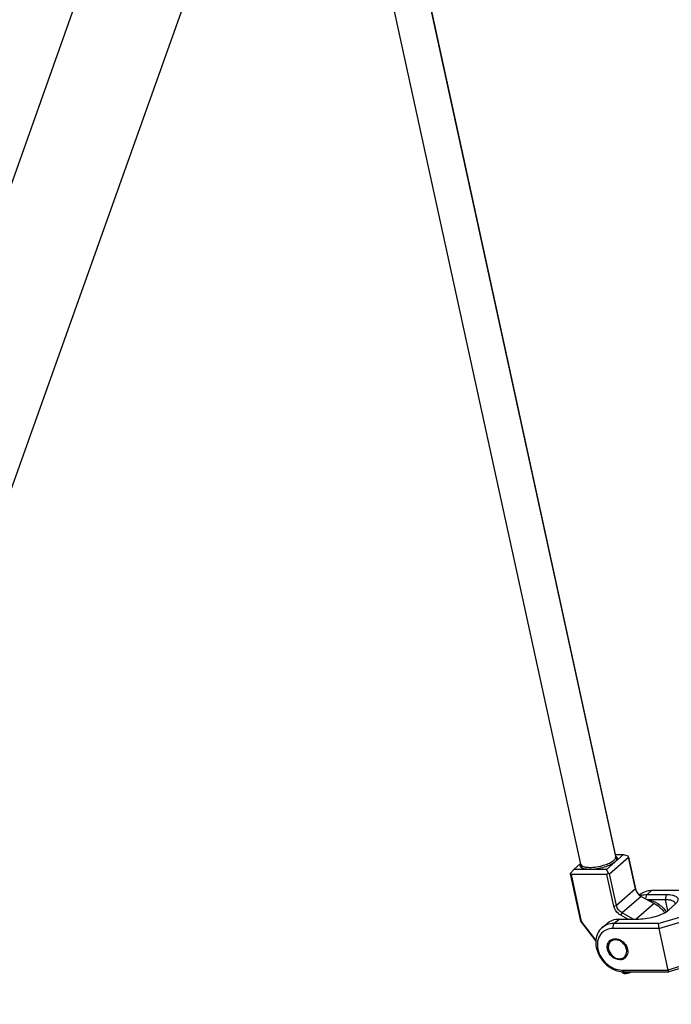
# Model space of a CAD drawing. Header units: millimetres. Extents: x 0 to 2550, y 0 to 1188.
# Tile 161 of 221: x 685 to 703, y 290 to 316. Entities that reach past the tile are written whole.
import ezdxf

# ---------------------------------------------------------------- set-up
doc = ezdxf.new("R2010")
doc.units = ezdxf.units.MM
doc.header["$LTSCALE"] = 46.255
for name, color, linetype in [('2ND_ARM_V2_PITCH_ABL555', 7, 'CONTINUOUS'), ('2ND_ARM_V2_PITCH_ABL557', 7, 'CONTINUOUS'), ('A2300202#AF2_ABL497', 7, 'CONTINUOUS'), ('A2300202#AF4_ABL569', 7, 'CONTINUOUS'), ('CSHCS-BR-M4-12_203_PBL565', 7, 'CONTINUOUS'), ('DR1SM11A1001_ABL489', 7, 'CONTINUOUS'), ('DR1SM11P1003_PBL490', 7, 'CONTINUOUS'), ('FWSRM-D10-V4-E2-T2_5_PBL566', 7, 'CONTINUOUS'), ('M2300101_PBL558', 7, 'CONTINUOUS'), ('M2300101_PBL561', 7, 'CONTINUOUS'), ('M2300202_PBL554', 7, 'CONTINUOUS'), ('M2300202_PBL571', 7, 'CONTINUOUS'), ('M2300301_PBL568', 7, 'CONTINUOUS'), ('M2300301_PBL570', 7, 'CONTINUOUS'), ('M2300602_PBL838', 7, 'CONTINUOUS'), ('M2300602_PBL839', 7, 'CONTINUOUS'), ('SSHH-ST-M3-5_203_PBL556', 7, 'CONTINUOUS'), ('SSHH-ST-M3-5_203_PBL567', 7, 'CONTINUOUS'), ('WFM_0608_06_2_PBL862', 7, 'CONTINUOUS'), ('오른쪽_15_VBL487', 7, 'CONTINUOUS')]:
    doc.layers.add(name, color=color, linetype=linetype)

# ---------------------------------------------------------------- blocks, each defined once
blk = doc.blocks.new('DR1SM11P1003_PBL490', base_point=(708.719, 297.139))
at = {"layer": 'DR1SM11P1003_PBL490', "color": 7}
for p, q in [((692.226, 332.001), (668.544, 265.692)), ((670.649, 263.499), (694.682, 330.79))]:
    blk.add_line(p, q, dxfattribs=at)
blk = doc.blocks.new('DR1SM11A1001_ABL489', base_point=(708.719, 297.639))
at = {"layer": 'DR1SM11P1003_PBL490'}
blk.add_blockref('DR1SM11P1003_PBL490', (708.719, 297.139), dxfattribs=at)
blk = doc.blocks.new('M2300202_PBL554', base_point=(701.183, 293.173))
at = {"layer": 'M2300202_PBL554', "color": 7}
for p, q in [((700.89, 293.921), (701.348, 294.321)), ((700.973, 293.809), (701.477, 294.249)), ((701.13, 294.321), (701.348, 294.321)), ((701.348, 294.321), (701.462, 294.282)), ((701.462, 294.282), (701.477, 294.249)), ((701.477, 294.249), (701.661, 293.408)), ((699.939, 293.822), (700.024, 293.921)), ((700.024, 293.921), (700.207, 294.081)), ((700.89, 293.921), (700.024, 293.921)), ((700.89, 293.921), (700.935, 293.822)), ((699.939, 293.822), (699.934, 293.809)), ((699.934, 293.809), (700.209, 292.552)), ((699.954, 293.789), (699.939, 293.822)), ((700.907, 293.789), (699.954, 293.789)), ((699.954, 293.789), (700.226, 292.545)), ((700.935, 293.822), (700.907, 293.789)), ((701.091, 292.948), (700.907, 293.789)), ((700.973, 293.809), (700.935, 293.822)), ((701.157, 292.968), (700.973, 293.809)), ((701.813, 293.209), (702.156, 293.024)), ((700.209, 292.552), (700.226, 292.545)), ((700.209, 292.552), (700.612, 292.025)), ((701.458, 292.61), (701.273, 292.709)), ((701.605, 292.61), (701.309, 292.769)), ((700.226, 292.545), (700.614, 292.038))]:
    blk.add_line(p, q, dxfattribs=at)
at = {"layer": 'M2300202_PBL554', "color": 2}
for p, q in [((701.661, 293.408), (701.157, 292.968)), ((701.813, 293.209), (701.309, 292.769)), ((701.091, 292.948), (701.157, 292.968)), ((702.156, 293.024), (701.682, 292.61)), ((701.273, 292.709), (701.309, 292.769))]:
    blk.add_line(p, q, dxfattribs=at)
at = {"layer": 'M2300202_PBL554', "color": 7}
for centre, radius, start, end in [((700.975, 294.293), 0.224, 316.7376, 318.9297), ((701.072, 294.176), 0.119, 52.2453, 52.7896), ((701.001, 294.271), 0.19, 318.8728, 323.269), ((700.311, 294.011), 0.118, 151.9544, 152.3208), ((700.314, 294.009), 0.122, 150.4673, 151.9482), ((700.352, 294.161), 0.228, 246.452, 248.1946), ((700.358, 294.175), 0.244, 248.1847, 248.995)]:
    blk.add_arc(centre, radius, start, end, dxfattribs=at)
for points, knots in [([(701.119, 294.121), (701.083, 294.09), (700.988, 294.035), (700.769, 293.953), (700.582, 293.921), (700.457, 293.921)], [0, 0, 0, 0, 0.20383, 0.460986, 1, 1, 1, 1]), ([(701.154, 294.262), (701.162, 294.255), (701.175, 294.236), (701.176, 294.213), (701.174, 294.203)], [0, 0, 0, 0, 0.512661, 1, 1, 1, 1]), ([(700.206, 293.993), (700.199, 294.003), (700.192, 294.029), (700.2, 294.054), (700.206, 294.066)], [0, 0, 0, 0, 0.474184, 1, 1, 1, 1]), ([(700.457, 293.921), (700.438, 293.921), (700.376, 293.923), (700.312, 293.932), (700.271, 293.948)], [0, 0, 0, 0, 0.289776, 1, 1, 1, 1]), ([(701.273, 292.709), (701.25, 292.722), (701.166, 292.779), (701.107, 292.873), (701.091, 292.948)], [0, 0, 0, 0, 0.25258, 1, 1, 1, 1]), ([(702.156, 293.024), (702.183, 293.01), (702.289, 292.944), (702.378, 292.853), (702.431, 292.777)], [0, 0, 0, 0, 0.246744, 1, 1, 1, 1])]:
    blk.add_open_spline(points, degree=3, knots=knots, dxfattribs=at)
for points in [[(701.138, 294.14), (701.132, 294.133), (701.125, 294.127), (701.119, 294.121)], [(701.152, 294.16), (701.15, 294.155), (701.147, 294.151), (701.144, 294.146)], [(701.145, 294.27), (701.148, 294.268), (701.151, 294.265), (701.154, 294.262)], [(701.149, 294.226), (701.154, 294.22), (701.157, 294.213), (701.159, 294.205)], [(701.159, 294.181), (701.158, 294.174), (701.155, 294.167), (701.152, 294.16)], [(701.161, 294.17), (701.159, 294.166), (701.156, 294.162), (701.153, 294.158)], [(701.159, 294.205), (701.16, 294.197), (701.16, 294.189), (701.159, 294.181)], [(701.174, 294.203), (701.172, 294.191), (701.168, 294.18), (701.161, 294.17)], [(700.231, 293.968), (700.222, 293.975), (700.212, 293.983), (700.206, 293.993)], [(700.221, 294), (700.219, 294.008), (700.219, 294.016), (700.22, 294.024)], [(700.23, 293.979), (700.226, 293.985), (700.222, 293.993), (700.221, 294)], [(700.246, 293.962), (700.24, 293.967), (700.234, 293.973), (700.23, 293.979)], [(700.245, 293.959), (700.241, 293.962), (700.236, 293.965), (700.231, 293.968)], [(700.261, 293.952), (700.256, 293.954), (700.25, 293.956), (700.245, 293.959)], [(700.26, 293.951), (700.255, 293.955), (700.25, 293.958), (700.246, 293.962)], [(701.661, 293.408), (701.679, 293.326), (701.74, 293.249), (701.813, 293.209)], [(701.309, 292.769), (701.235, 292.809), (701.175, 292.886), (701.157, 292.968)]]:
    blk.add_open_spline(points, degree=3, dxfattribs=at)
blk = doc.blocks.new('M2300301_PBL568', base_point=(697.146, 310.566))
at = {"layer": 'M2300301_PBL568', "color": 7}
for p, q in [((701.141, 294.268), (693.957, 327.156)), ((700.21, 294.065), (693.134, 326.456)), ((701.142, 294.257), (701.159, 294.181)), ((700.214, 294.054), (700.23, 293.979))]:
    blk.add_line(p, q, dxfattribs=at)
for centre, radius, start, end in [((701.084, 294.256), 0.0583, 0.9766, 12.2602), ((701.081, 294.256), 0.0611, 357.5509, 1.0004), ((700.267, 294.078), 0.0582, 192.3735, 203.1731), ((700.269, 294.078), 0.0601, 203.1459, 204.2143)]:
    blk.add_arc(centre, radius, start, end, dxfattribs=at)
for points, knots in [([(700.214, 294.054), (700.222, 294.035), (700.265, 294.002), (700.351, 293.981), (700.466, 293.973), (700.649, 293.987), (700.833, 294.031), (700.995, 294.101), (701.062, 294.144), (701.088, 294.167)], [0, 0, 0, 0, 0.064791, 0.159662, 0.28529, 0.4335, 0.74754, 0.887181, 1, 1, 1, 1]), ([(701.088, 294.167), (701.096, 294.174), (701.121, 294.197), (701.141, 294.23), (701.142, 294.253)], [0, 0, 0, 0, 0.309304, 1, 1, 1, 1])]:
    blk.add_open_spline(points, degree=3, knots=knots, dxfattribs=at)
blk = doc.blocks.new('WFM_0608_06_2_PBL862', base_point=(702.232, 292.959))
at = {"layer": 'WFM_0608_06_2_PBL862', "color": 7}
blk.add_open_spline([(701.989, 293.115), (702.084, 293.105), (702.276, 293.031), (702.419, 292.887), (702.475, 292.802)], degree=3, knots=[0, 0, 0, 0, 0.484362, 1, 1, 1, 1], dxfattribs=at)
blk = doc.blocks.new('A2300202#AF2_ABL497', base_point=(697.805, 310.842))
at = {"layer": 'M2300202_PBL554'}
blk.add_blockref('M2300202_PBL554', (701.183, 293.173), dxfattribs=at)
at = {"layer": 'M2300301_PBL568'}
blk.add_blockref('M2300301_PBL568', (697.146, 310.566), dxfattribs=at)
at = {"layer": 'WFM_0608_06_2_PBL862'}
blk.add_blockref('WFM_0608_06_2_PBL862', (702.232, 292.959), dxfattribs=at)
blk = doc.blocks.new('SSHH-ST-M3-5_203_PBL556', base_point=(701.421, 291.19))
at = {"layer": 'SSHH-ST-M3-5_203_PBL556', "color": 7}
for p, q in [((701.336, 291.179), (701.314, 291.191)), ((701.411, 291.186), (701.406, 291.207)), ((701.495, 291.203), (701.495, 291.207))]:
    blk.add_line(p, q, dxfattribs=at)
for centre, radius, start, end in [((701.52, 291.139), 0.168, 155.9414, 157.3647), ((701.652, 291.138), 0.17, 156.1753, 157.3583), ((701.43, 291.359), 0.169, 292.6263, 295.2127)]:
    blk.add_arc(centre, radius, start, end, dxfattribs=at)
for points, knots in [([(701.3, 291.207), (701.3, 291.204), (701.304, 291.197), (701.311, 291.193), (701.314, 291.191)], [0, 0, 0, 0, 0.45133, 1, 1, 1, 1]), ([(701.329, 291.212), (701.327, 291.209), (701.323, 291.203), (701.322, 291.193), (701.327, 291.184), (701.333, 291.18), (701.336, 291.179)], [0, 0, 0, 0, 0.278656, 0.504864, 0.728146, 1, 1, 1, 1]), ([(701.336, 291.179), (701.341, 291.176), (701.354, 291.172), (701.386, 291.167), (701.433, 291.17), (701.489, 291.183), (701.526, 291.197), (701.542, 291.206)], [0, 0, 0, 0, 0.082734, 0.187933, 0.450234, 0.740081, 1, 1, 1, 1]), ([(701.411, 291.186), (701.405, 291.186), (701.394, 291.187), (701.381, 291.189), (701.373, 291.193), (701.368, 291.197), (701.366, 291.201), (701.365, 291.203)], [0, 0, 0, 0, 0.351356, 0.633654, 0.747092, 0.843283, 1, 1, 1, 1]), ([(701.411, 291.186), (701.406, 291.191), (701.397, 291.199), (701.386, 291.206), (701.381, 291.207)], [0, 0, 0, 0, 0.562455, 1, 1, 1, 1]), ([(701.459, 291.207), (701.451, 291.206), (701.433, 291.201), (701.418, 291.191), (701.411, 291.186)], [0, 0, 0, 0, 0.502029, 1, 1, 1, 1]), ([(701.495, 291.203), (701.482, 291.198), (701.454, 291.19), (701.425, 291.186), (701.411, 291.186)], [0, 0, 0, 0, 0.504507, 1, 1, 1, 1])]:
    blk.add_open_spline(points, degree=3, knots=knots, dxfattribs=at)
for points in [[(701.374, 291.207), (701.371, 291.206), (701.368, 291.205), (701.365, 291.203)], [(701.365, 291.203), (701.365, 291.205), (701.365, 291.206), (701.366, 291.207)], [(701.495, 291.203), (701.489, 291.205), (701.482, 291.206), (701.476, 291.207)]]:
    blk.add_open_spline(points, degree=3, dxfattribs=at)
blk = doc.blocks.new('2ND_ARM_V2_PITCH_ABL555', base_point=(701.421, 291.19))
at = {"layer": 'SSHH-ST-M3-5_203_PBL556'}
blk.add_blockref('SSHH-ST-M3-5_203_PBL556', (701.421, 291.19), dxfattribs=at)
blk = doc.blocks.new('M2300101_PBL558', base_point=(702.126, 292.288))
at = {"layer": 'M2300101_PBL558', "color": 2}
for p, q in [((701.962, 293.25), (702.1, 293.37)), ((701.941, 293.14), (701.962, 293.25)), ((702.456, 293.118), (702.482, 293.25)), ((702.518, 292.832), (702.456, 293.118)), ((701.091, 292.49), (701.229, 292.61)), ((701.066, 292.358), (701.091, 292.49)), ((701.306, 291.258), (701.371, 291.207))]:
    blk.add_line(p, q, dxfattribs=at)
at = {"layer": 'M2300101_PBL558', "color": 7}
for p, q in [((702.1, 293.37), (703.276, 293.37)), ((703.378, 293.318), (703.276, 293.37)), ((703.497, 293.153), (703.276, 293.37)), ((701.765, 293.242), (701.779, 293.255)), ((702.482, 293.25), (701.962, 293.25)), ((702.456, 293.118), (701.982, 293.118)), ((703.497, 293.153), (702.985, 292.706)), ((703.623, 293.078), (703.378, 293.318)), ((703.497, 293.153), (703.623, 293.078)), ((703.623, 293.078), (703.52, 292.988)), ((703.642, 292.988), (703.623, 293.078)), ((702.543, 292.85), (702.726, 293.01)), ((702.726, 293.01), (702.768, 293.054)), ((701.229, 292.61), (701.749, 292.61)), ((702.268, 292.49), (702.985, 292.706)), ((702.278, 292.358), (703.073, 292.598)), ((703.073, 292.598), (702.985, 292.706)), ((703.228, 292.734), (703.073, 292.598)), ((703.073, 292.598), (703.187, 292.076)), ((700.771, 292.375), (700.909, 292.495)), ((702.278, 292.358), (701.066, 292.358)), ((702.268, 292.49), (701.091, 292.49)), ((702.268, 292.49), (702.278, 292.358)), ((702.278, 292.358), (702.518, 291.258)), ((703.207, 291.982), (703.313, 291.498)), ((703.265, 291.423), (703.428, 291.565)), ((703.313, 291.498), (703.416, 291.588)), ((701.306, 291.258), (702.518, 291.258)), ((703.313, 291.498), (702.518, 291.258)), ((702.518, 291.258), (702.548, 291.207)), ((703.265, 291.423), (702.548, 291.207)), ((703.265, 291.423), (703.313, 291.498)), ((701.371, 291.207), (702.548, 291.207))]:
    blk.add_line(p, q, dxfattribs=at)
for centre, radius, start, end in [((701.948, 292.769), 0.479, 107.4816, 108.712), ((701.949, 292.767), 0.482, 106.7956, 107.4821), ((701.226, 291.875), 0.312, 190.239, 192.3131)]:
    blk.add_arc(centre, radius, start, end, dxfattribs=at)
for points, knots in [([(701.779, 293.255), (701.822, 293.292), (701.924, 293.352), (702.041, 293.37), (702.1, 293.37)], [0, 0, 0, 0, 0.488218, 1, 1, 1, 1]), ([(702.715, 293.025), (702.708, 293.059), (702.642, 293.097), (702.552, 293.114), (702.49, 293.118), (702.456, 293.118)], [0, 0, 0, 0, 0.362994, 0.648563, 1, 1, 1, 1]), ([(702.768, 293.054), (702.784, 293.075), (702.804, 293.117), (702.782, 293.169), (702.749, 293.198), (702.701, 293.221), (702.611, 293.245), (702.535, 293.25), (702.482, 293.25)], [0, 0, 0, 0, 0.187018, 0.270122, 0.36656, 0.48628, 0.632607, 1, 1, 1, 1]), ([(701.749, 292.61), (701.9, 292.61), (702.124, 292.648), (702.387, 292.746), (702.5, 292.812), (702.543, 292.85)], [0, 0, 0, 0, 0.539021, 0.796173, 1, 1, 1, 1]), ([(700.909, 292.495), (700.951, 292.532), (701.054, 292.592), (701.17, 292.61), (701.229, 292.61)], [0, 0, 0, 0, 0.488218, 1, 1, 1, 1]), ([(700.771, 292.375), (700.727, 292.337), (700.651, 292.237), (700.602, 292.053), (700.615, 291.851), (700.712, 291.582), (700.954, 291.307), (701.236, 291.207), (701.371, 291.207)], [0, 0, 0, 0, 0.109234, 0.224153, 0.347689, 0.479207, 0.749022, 1, 1, 1, 1]), ([(701.066, 292.358), (701.001, 292.358), (700.872, 292.332), (700.719, 292.204), (700.644, 292.015), (700.655, 291.8), (700.743, 291.589), (700.936, 291.359), (701.161, 291.258), (701.306, 291.258)], [0, 0, 0, 0, 0.115752, 0.226458, 0.341459, 0.466889, 0.602211, 0.741677, 1, 1, 1, 1]), ([(701.091, 292.49), (701.033, 292.49), (700.916, 292.472), (700.814, 292.412), (700.771, 292.375)], [0, 0, 0, 0, 0.511782, 1, 1, 1, 1]), ([(700.919, 291.819), (700.912, 291.86), (700.913, 291.942), (700.957, 292.013), (700.985, 292.038)], [0, 0, 0, 0, 0.523098, 1, 1, 1, 1]), ([(700.985, 292.038), (701.013, 292.062), (701.062, 292.084), (701.112, 292.088), (701.125, 292.088)], [0, 0, 0, 0, 0.73838, 1, 1, 1, 1]), ([(701.125, 292.088), (701.184, 292.088), (701.307, 292.043), (701.431, 291.903), (701.476, 291.725), (701.425, 291.612), (701.386, 291.578)], [0, 0, 0, 0, 0.25265, 0.524257, 0.778348, 1, 1, 1, 1]), ([(701.247, 291.529), (701.173, 291.529), (701.023, 291.595), (700.938, 291.733), (700.922, 291.808)], [0, 0, 0, 0, 0.48773, 1, 1, 1, 1]), ([(701.386, 291.578), (701.358, 291.554), (701.31, 291.532), (701.26, 291.529), (701.247, 291.529)], [0, 0, 0, 0, 0.73838, 1, 1, 1, 1])]:
    blk.add_open_spline(points, degree=3, knots=knots, dxfattribs=at)
for points in [[(701.962, 293.25), (701.911, 293.25), (701.859, 293.243), (701.81, 293.228)], [(702.715, 292.997), (702.717, 293.006), (702.717, 293.016), (702.715, 293.025)]]:
    blk.add_open_spline(points, degree=3, dxfattribs=at)
blk = doc.blocks.new('M2300101_PBL561', base_point=(708.767, 292.288))
at = {"layer": 'M2300101_PBL561', "color": 7}
for p, q in [((708.891, 293.37), (708.174, 293.153)), ((708.891, 293.37), (709.297, 293.37)), ((707.662, 292.706), (708.174, 293.153)), ((708.615, 293.01), (708.432, 292.85)), ((708.722, 292.918), (708.539, 292.758)), ((708.75, 292.813), (708.745, 292.813)), ((707.662, 292.706), (707.576, 292.598)), ((707.576, 292.598), (707.821, 292.358)), ((707.816, 291.498), (707.576, 292.598)), ((707.662, 292.706), (707.882, 292.49)), ((708.677, 292.61), (709.196, 292.61)), ((707.821, 292.358), (707.882, 292.49)), ((709.033, 292.358), (707.821, 292.358)), ((708.061, 291.258), (707.821, 292.358)), ((709.059, 292.49), (707.882, 292.49)), ((708.061, 291.258), (707.816, 291.498)), ((708.061, 291.258), (709.273, 291.258)), ((708.162, 291.207), (708.061, 291.258)), ((709.797, 291.441), (709.659, 291.321)), ((708.162, 291.207), (709.339, 291.207))]:
    blk.add_line(p, q, dxfattribs=at)
at = {"layer": 'M2300101_PBL561', "color": 2}
for p, q in [((708.539, 292.758), (708.432, 292.85)), ((708.722, 292.918), (708.615, 293.01)), ((708.722, 292.918), (708.745, 292.813)), ((708.562, 292.653), (708.539, 292.758)), ((709.196, 292.61), (709.059, 292.49)), ((709.033, 292.358), (709.059, 292.49)), ((709.273, 291.258), (709.339, 291.207))]:
    blk.add_line(p, q, dxfattribs=at)
at = {"layer": 'M2300101_PBL561', "color": 7}
for centre, radius, start, end in [((709.19, 291.963), 0.647, 79.5313, 80.9779), ((709.084, 291.884), 0.202, 110.3623, 115.2247), ((709.194, 291.875), 0.312, 190.239, 192.3131), ((709.221, 291.728), 0.201, 325.6424, 326.8935)]:
    blk.add_arc(centre, radius, start, end, dxfattribs=at)
for points, knots in [([(709.325, 293.247), (709.187, 293.237), (708.987, 293.197), (708.752, 293.103), (708.654, 293.043), (708.615, 293.01)], [0, 0, 0, 0, 0.54797, 0.799238, 1, 1, 1, 1]), ([(709.353, 293.117), (709.232, 293.114), (709.054, 293.081), (708.845, 293), (708.756, 292.948), (708.722, 292.918)], [0, 0, 0, 0, 0.54337, 0.797734, 1, 1, 1, 1]), ([(708.432, 292.85), (708.413, 292.833), (708.383, 292.802), (708.358, 292.744), (708.375, 292.687), (708.406, 292.665), (708.423, 292.656)], [0, 0, 0, 0, 0.312947, 0.546989, 0.751349, 1, 1, 1, 1]), ([(708.745, 292.813), (708.726, 292.812), (708.7, 292.805), (708.678, 292.793), (708.672, 292.789)], [0, 0, 0, 0, 0.735917, 1, 1, 1, 1]), ([(709.05, 292.611), (709.014, 292.67), (708.939, 292.743), (708.829, 292.8), (708.775, 292.813), (708.75, 292.813)], [0, 0, 0, 0, 0.560166, 0.803167, 1, 1, 1, 1]), ([(708.423, 292.656), (708.428, 292.653), (708.45, 292.642), (708.473, 292.635), (708.491, 292.63)], [0, 0, 0, 0, 0.226834, 1, 1, 1, 1]), ([(708.539, 292.758), (708.529, 292.749), (708.5, 292.722), (708.477, 292.679), (708.483, 292.651)], [0, 0, 0, 0, 0.321261, 1, 1, 1, 1]), ([(708.491, 292.63), (708.504, 292.626), (708.565, 292.613), (708.628, 292.61), (708.677, 292.61)], [0, 0, 0, 0, 0.219697, 1, 1, 1, 1]), ([(708.672, 292.789), (708.661, 292.783), (708.615, 292.746), (708.582, 292.695), (708.562, 292.653)], [0, 0, 0, 0, 0.217877, 1, 1, 1, 1]), ([(709.307, 292.599), (709.48, 292.567), (709.801, 292.366), (709.953, 292.019), (709.958, 291.844)], [0, 0, 0, 0, 0.500571, 1, 1, 1, 1]), ([(709.319, 292.279), (709.296, 292.292), (709.207, 292.335), (709.107, 292.358), (709.033, 292.358)], [0, 0, 0, 0, 0.261418, 1, 1, 1, 1]), ([(709.659, 291.321), (709.704, 291.359), (709.779, 291.459), (709.829, 291.643), (709.816, 291.846), (709.718, 292.114), (709.476, 292.389), (709.194, 292.49), (709.059, 292.49)], [0, 0, 0, 0, 0.109234, 0.224153, 0.347689, 0.479207, 0.749022, 1, 1, 1, 1]), ([(708.953, 292.038), (708.924, 292.013), (708.881, 291.942), (708.879, 291.86), (708.887, 291.819)], [0, 0, 0, 0, 0.476902, 1, 1, 1, 1]), ([(709.389, 291.619), (709.416, 291.66), (709.438, 291.771), (709.38, 291.929), (709.258, 292.051), (709.146, 292.088), (709.092, 292.088)], [0, 0, 0, 0, 0.227204, 0.48442, 0.752047, 1, 1, 1, 1]), ([(709.273, 291.258), (709.327, 291.258), (709.434, 291.276), (709.571, 291.363), (709.661, 291.498), (709.696, 291.665), (709.673, 291.843), (709.573, 292.075), (709.43, 292.217), (709.319, 292.279)], [0, 0, 0, 0, 0.11691, 0.228403, 0.340812, 0.459928, 0.588229, 0.724342, 1, 1, 1, 1]), ([(708.889, 291.808), (708.905, 291.733), (708.99, 291.595), (709.141, 291.529), (709.214, 291.529)], [0, 0, 0, 0, 0.51227, 1, 1, 1, 1]), ([(709.958, 291.844), (709.959, 291.822), (709.957, 291.735), (709.936, 291.649), (709.909, 291.591)], [0, 0, 0, 0, 0.26018, 1, 1, 1, 1]), ([(709.214, 291.529), (709.227, 291.529), (709.277, 291.532), (709.326, 291.554), (709.354, 291.578)], [0, 0, 0, 0, 0.26162, 1, 1, 1, 1]), ([(709.339, 291.207), (709.398, 291.207), (709.514, 291.225), (709.617, 291.284), (709.659, 291.321)], [0, 0, 0, 0, 0.511782, 1, 1, 1, 1])]:
    blk.add_open_spline(points, degree=3, knots=knots, dxfattribs=at)
for points in [[(708.483, 292.651), (708.485, 292.644), (708.488, 292.637), (708.492, 292.631)], [(708.548, 292.619), (708.552, 292.631), (708.556, 292.642), (708.562, 292.653)], [(709.196, 292.61), (709.228, 292.61), (709.26, 292.607), (709.291, 292.602)], [(708.998, 292.067), (708.981, 292.06), (708.966, 292.05), (708.953, 292.038)], [(709.092, 292.088), (709.065, 292.088), (709.038, 292.083), (709.013, 292.074)], [(709.354, 291.578), (709.366, 291.589), (709.377, 291.602), (709.386, 291.615)], [(709.909, 291.591), (709.883, 291.534), (709.844, 291.482), (709.797, 291.441)]]:
    blk.add_open_spline(points, degree=3, dxfattribs=at)
blk = doc.blocks.new('CSHCS-BR-M4-12_203_PBL565', base_point=(708.811, 292.649))
at = {"layer": 'CSHCS-BR-M4-12_203_PBL565', "color": 7}
blk.add_line((708.794, 292.688), (708.828, 292.688), dxfattribs=at)
blk.add_arc((708.914, 292.448), 0.289, 144.7383, 145.8939, dxfattribs=at)
for points, knots in [([(708.678, 292.615), (708.693, 292.636), (708.719, 292.664), (708.762, 292.685), (708.783, 292.688), (708.794, 292.688)], [0, 0, 0, 0, 0.547147, 0.780831, 1, 1, 1, 1]), ([(708.828, 292.688), (708.818, 292.688), (708.795, 292.684), (708.764, 292.668), (708.734, 292.643), (708.717, 292.622), (708.709, 292.61)], [0, 0, 0, 0, 0.217054, 0.449425, 0.708409, 1, 1, 1, 1]), ([(708.947, 292.611), (708.939, 292.622), (708.922, 292.644), (708.893, 292.669), (708.861, 292.684), (708.839, 292.688), (708.828, 292.688)], [0, 0, 0, 0, 0.291297, 0.55019, 0.782682, 1, 1, 1, 1])]:
    blk.add_open_spline(points, degree=3, knots=knots, dxfattribs=at)
blk = doc.blocks.new('FWSRM-D10-V4-E2-T2_5_PBL566', base_point=(708.768, 292.699))
at = {"layer": 'FWSRM-D10-V4-E2-T2_5_PBL566', "color": 7}
for p, q in [((708.763, 292.788), (708.673, 292.788)), ((708.7, 292.642), (708.701, 292.642)), ((708.7, 292.642), (708.701, 292.642)), ((708.727, 292.665), (708.728, 292.666)), ((708.727, 292.665), (708.728, 292.666)), ((708.908, 292.696), (708.928, 292.668))]:
    blk.add_line(p, q, dxfattribs=at)
for centre, radius, start, end in [((708.914, 292.448), 0.289, 144.7397, 145.9187), ((708.842, 292.508), 0.195, 131.1917, 136.5431), ((708.798, 292.572), 0.116, 110.5522, 111.2223), ((708.794, 292.587), 0.101, 93.5589, 95.0641), ((708.794, 292.588), 0.1, 92.7386, 93.5584), ((708.794, 292.588), 0.1, 90.0035, 92.7387)]:
    blk.add_arc(centre, radius, start, end, dxfattribs=at)
for points, knots in [([(708.663, 292.746), (708.645, 292.73), (708.611, 292.689), (708.586, 292.643), (708.575, 292.617)], [0, 0, 0, 0, 0.461693, 1, 1, 1, 1]), ([(708.701, 292.714), (708.694, 292.708), (708.664, 292.678), (708.642, 292.642), (708.627, 292.613)], [0, 0, 0, 0, 0.225155, 1, 1, 1, 1]), ([(708.763, 292.788), (708.746, 292.788), (708.709, 292.78), (708.678, 292.759), (708.663, 292.746)], [0, 0, 0, 0, 0.47336, 1, 1, 1, 1]), ([(708.678, 292.615), (708.68, 292.617), (708.687, 292.626), (708.694, 292.635), (708.7, 292.642)], [0, 0, 0, 0, 0.258937, 1, 1, 1, 1]), ([(708.906, 292.695), (708.892, 292.711), (708.861, 292.737), (708.806, 292.757), (708.748, 292.749), (708.716, 292.727), (708.701, 292.714)], [0, 0, 0, 0, 0.274442, 0.512304, 0.743062, 1, 1, 1, 1]), ([(708.728, 292.666), (708.73, 292.667), (708.739, 292.673), (708.748, 292.678), (708.756, 292.681)], [0, 0, 0, 0, 0.258971, 1, 1, 1, 1]), ([(708.757, 292.681), (708.759, 292.682), (708.768, 292.685), (708.778, 292.687), (708.785, 292.688)], [0, 0, 0, 0, 0.255025, 1, 1, 1, 1]), ([(708.908, 292.696), (708.898, 292.71), (708.877, 292.736), (708.841, 292.765), (708.803, 292.784), (708.776, 292.788), (708.763, 292.788)], [0, 0, 0, 0, 0.289854, 0.548302, 0.78139, 1, 1, 1, 1]), ([(708.928, 292.668), (708.926, 292.67), (708.919, 292.68), (708.912, 292.689), (708.906, 292.695)], [0, 0, 0, 0, 0.257659, 1, 1, 1, 1]), ([(708.962, 292.61), (708.959, 292.615), (708.949, 292.635), (708.937, 292.654), (708.928, 292.668)], [0, 0, 0, 0, 0.261699, 1, 1, 1, 1])]:
    blk.add_open_spline(points, degree=3, knots=knots, dxfattribs=at)
blk.add_open_spline([(708.714, 292.655), (708.718, 292.658), (708.723, 292.662), (708.727, 292.665)], degree=3, dxfattribs=at)
blk = doc.blocks.new('SSHH-ST-M3-5_203_PBL567', base_point=(709.411, 291.209))
at = {"layer": 'SSHH-ST-M3-5_203_PBL567', "color": 7}
for p, q in [((709.539, 291.23), (709.554, 291.25)), ((709.303, 291.179), (709.282, 291.191))]:
    blk.add_line(p, q, dxfattribs=at)
for points, knots in [([(709.554, 291.25), (709.553, 291.249), (709.55, 291.245), (709.546, 291.242), (709.544, 291.239)], [0, 0, 0, 0, 0.229985, 1, 1, 1, 1]), ([(709.282, 291.191), (709.278, 291.192), (709.272, 291.197), (709.268, 291.203), (709.267, 291.207)], [0, 0, 0, 0, 0.54818, 1, 1, 1, 1]), ([(709.544, 291.239), (709.536, 291.233), (709.519, 291.221), (709.475, 291.201), (709.425, 291.187), (709.373, 291.18), (709.337, 291.178), (709.306, 291.181), (709.289, 291.187), (709.282, 291.191)], [0, 0, 0, 0, 0.103999, 0.230959, 0.522457, 0.668353, 0.801443, 0.913683, 1, 1, 1, 1]), ([(709.53, 291.221), (709.524, 291.215), (709.509, 291.205), (709.471, 291.187), (709.427, 291.175), (709.382, 291.169), (709.351, 291.168), (709.325, 291.171), (709.309, 291.175), (709.303, 291.179)], [0, 0, 0, 0, 0.103999, 0.230958, 0.522459, 0.668355, 0.801444, 0.913683, 1, 1, 1, 1]), ([(709.539, 291.23), (709.539, 291.229), (709.536, 291.226), (709.533, 291.223), (709.53, 291.221)], [0, 0, 0, 0, 0.230005, 1, 1, 1, 1])]:
    blk.add_open_spline(points, degree=3, knots=knots, dxfattribs=at)
blk = doc.blocks.new('M2300602_PBL838', base_point=(701.179, 291.8))
at = {"layer": 'M2300602_PBL838', "color": 7}
blk.add_arc((701.219, 291.867), 0.278, 189.6488, 192.3136, dxfattribs=at)
for points, knots in [([(700.986, 292.037), (700.961, 292.011), (700.924, 291.939), (700.927, 291.859), (700.935, 291.82)], [0, 0, 0, 0, 0.476345, 1, 1, 1, 1]), ([(701.424, 291.808), (701.409, 291.875), (701.35, 291.97), (701.235, 292.043), (701.14, 292.066), (701.049, 292.051), (700.977, 291.997), (700.94, 291.914), (700.94, 291.852), (700.945, 291.821)], [0, 0, 0, 0, 0.271319, 0.407546, 0.534555, 0.650949, 0.761733, 0.875856, 1, 1, 1, 1]), ([(700.935, 291.82), (700.946, 291.77), (700.993, 291.673), (701.111, 291.571), (701.254, 291.527), (701.349, 291.553), (701.384, 291.578)], [0, 0, 0, 0, 0.263699, 0.531472, 0.779147, 1, 1, 1, 1]), ([(700.948, 291.808), (700.962, 291.74), (701.023, 291.644), (701.141, 291.571), (701.238, 291.549), (701.33, 291.568), (701.425, 291.647), (701.437, 291.749), (701.424, 291.808)], [0, 0, 0, 0, 0.272611, 0.409222, 0.536221, 0.65252, 0.763769, 1, 1, 1, 1])]:
    blk.add_open_spline(points, degree=3, knots=knots, dxfattribs=at)
blk = doc.blocks.new('M2300602_PBL839', base_point=(709.147, 291.8))
at = {"layer": 'M2300602_PBL839', "color": 7}
for centre, radius, start, end in [((709.095, 291.865), 0.195, 100.9964, 106.1968), ((709.187, 291.867), 0.278, 189.6488, 192.3136), ((709.211, 291.752), 0.196, 281.0013, 285.1033), ((709.213, 291.747), 0.191, 285.1035, 289.5365), ((709.215, 291.74), 0.183, 289.511, 299.1082), ((709.202, 291.742), 0.195, 336.3936, 338.9729), ((709.195, 291.745), 0.202, 338.9919, 344.3818)]:
    blk.add_arc(centre, radius, start, end, dxfattribs=at)
for points, knots in [([(708.953, 292.037), (708.928, 292.011), (708.892, 291.939), (708.894, 291.859), (708.903, 291.82)], [0, 0, 0, 0, 0.476345, 1, 1, 1, 1]), ([(709.04, 292.052), (708.997, 292.039), (708.913, 291.973), (708.904, 291.869), (708.912, 291.821)], [0, 0, 0, 0, 0.478724, 1, 1, 1, 1]), ([(709.391, 291.808), (709.375, 291.883), (709.287, 292.018), (709.127, 292.07), (709.058, 292.056)], [0, 0, 0, 0, 0.519664, 1, 1, 1, 1]), ([(708.903, 291.82), (708.914, 291.77), (708.961, 291.673), (709.079, 291.571), (709.222, 291.527), (709.317, 291.553), (709.352, 291.578)], [0, 0, 0, 0, 0.263699, 0.531472, 0.779147, 1, 1, 1, 1]), ([(708.915, 291.808), (708.931, 291.733), (709.019, 291.598), (709.179, 291.546), (709.249, 291.56)], [0, 0, 0, 0, 0.519664, 1, 1, 1, 1]), ([(709.389, 291.691), (709.392, 291.7), (709.4, 291.738), (709.398, 291.779), (709.391, 291.808)], [0, 0, 0, 0, 0.240625, 1, 1, 1, 1])]:
    blk.add_open_spline(points, degree=3, knots=knots, dxfattribs=at)
blk.add_open_spline([(709.304, 291.58), (709.337, 291.598), (709.365, 291.63), (709.38, 291.664)], degree=3, dxfattribs=at)
blk = doc.blocks.new('2ND_ARM_V2_PITCH_ABL557', base_point=(705.284, 292.269))
at = {"layer": 'CSHCS-BR-M4-12_203_PBL565'}
blk.add_blockref('CSHCS-BR-M4-12_203_PBL565', (708.811, 292.649), dxfattribs=at)
at = {"layer": 'FWSRM-D10-V4-E2-T2_5_PBL566'}
blk.add_blockref('FWSRM-D10-V4-E2-T2_5_PBL566', (708.768, 292.699), dxfattribs=at)
at = {"layer": 'M2300101_PBL558'}
blk.add_blockref('M2300101_PBL558', (702.126, 292.288), dxfattribs=at)
at = {"layer": 'M2300101_PBL561'}
blk.add_blockref('M2300101_PBL561', (708.767, 292.288), dxfattribs=at)
at = {"layer": 'M2300602_PBL838'}
blk.add_blockref('M2300602_PBL838', (701.179, 291.8), dxfattribs=at)
at = {"layer": 'M2300602_PBL839'}
blk.add_blockref('M2300602_PBL839', (709.147, 291.8), dxfattribs=at)
at = {"layer": 'SSHH-ST-M3-5_203_PBL567'}
blk.add_blockref('SSHH-ST-M3-5_203_PBL567', (709.411, 291.209), dxfattribs=at)
blk = doc.blocks.new('M2300301_PBL570', base_point=(697.928, 309.01))
at = {"layer": 'M2300301_PBL570', "color": 7}
blk.add_line((701.13, 294.321), (694.725, 323.699), dxfattribs=at)
blk = doc.blocks.new('M2300202_PBL571', base_point=(701.57, 293.829))
at = {"layer": 'M2300202_PBL571', "color": 7}
blk.add_line((701.662, 293.408), (701.478, 294.249), dxfattribs=at)
blk = doc.blocks.new('A2300202#AF4_ABL569', base_point=(698.193, 308.553))
at = {"layer": 'M2300202_PBL571'}
blk.add_blockref('M2300202_PBL571', (701.57, 293.829), dxfattribs=at)
at = {"layer": 'M2300301_PBL570'}
blk.add_blockref('M2300301_PBL570', (697.928, 309.01), dxfattribs=at)
blk = doc.blocks.new('오른쪽_15_VBL487', base_point=(708.719, 301.639))
at = {"layer": '2ND_ARM_V2_PITCH_ABL555'}
blk.add_blockref('2ND_ARM_V2_PITCH_ABL555', (701.421, 291.19), dxfattribs=at)
at = {"layer": '2ND_ARM_V2_PITCH_ABL557'}
blk.add_blockref('2ND_ARM_V2_PITCH_ABL557', (705.284, 292.269), dxfattribs=at)
at = {"layer": 'A2300202#AF2_ABL497'}
blk.add_blockref('A2300202#AF2_ABL497', (697.805, 310.842), dxfattribs=at)
at = {"layer": 'A2300202#AF4_ABL569'}
blk.add_blockref('A2300202#AF4_ABL569', (698.193, 308.553), dxfattribs=at)
at = {"layer": 'DR1SM11A1001_ABL489'}
blk.add_blockref('DR1SM11A1001_ABL489', (708.719, 297.639), dxfattribs=at)

msp = doc.modelspace()

# ---------------------------------------------------------------- block references
at = {"layer": '오른쪽_15_VBL487'}
msp.add_blockref('오른쪽_15_VBL487', (708.7193, 301.6387), dxfattribs=at)

doc.saveas('drawing.dxf')
